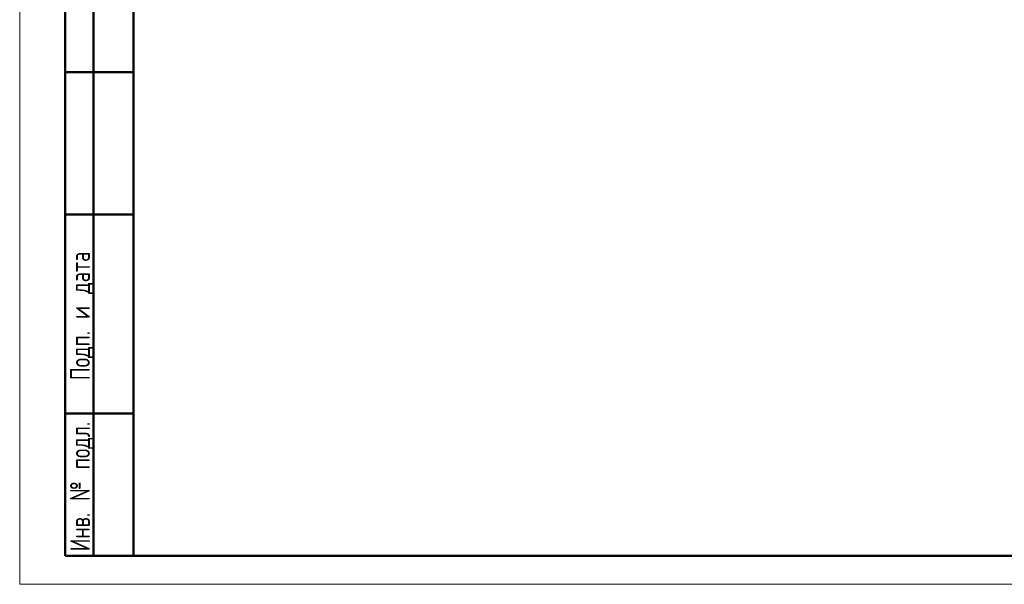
# Model space of a CAD drawing. Header units: millimetres. Extents: x 0 to 420, y 0 to 297.
# Tile 1 of 13: x 0 to 173, y 0 to 99. Entities that reach past the tile are written whole.
import ezdxf

# ---------------------------------------------------------------- set-up
doc = ezdxf.new("R2010")
doc.units = ezdxf.units.MM
doc.styles.add('SLDTEXTSTYLE0', font='TXT', dxfattribs={"width": 0.7, "bigfont": 'bigfont'})

msp = doc.modelspace()

# ---------------------------------------------------------------- linework, layer by layer
at = {"color": 7, "linetype": 'Continuous', "lineweight": 18}
for p, q in [((0, 297), (0, 0)), ((0, 0), (420, 0))]:
    msp.add_line(p, q, dxfattribs=at)
at = {"color": 7, "linetype": 'Continuous', "lineweight": 50}
for p, q in [((20, 292), (20, 5)), ((20, 292), (20, 5)), ((8, 5), (8, 150)), ((13, 5), (13, 150)), ((20, 90), (8, 90)), ((20, 65), (8, 65)), ((8, 30), (20, 30)), ((8, 5), (20, 5)), ((20, 5), (415, 5))]:
    msp.add_line(p, q, dxfattribs=at)

# ---------------------------------------------------------------- texts
at = {"color": 7, "linetype": 'Continuous', "lineweight": 0, "char_height": 3.5, "attachment_point": 2, "rotation": 90, "style": 'SLDTEXTSTYLE0'}
for s, insert in [('Подп. и дата', (8.848, 47.176)), ('Инв. № подл.', (8.848, 17.178))]:
    msp.add_mtext(s, dxfattribs=dict(at, insert=insert))

doc.saveas('drawing.dxf')
